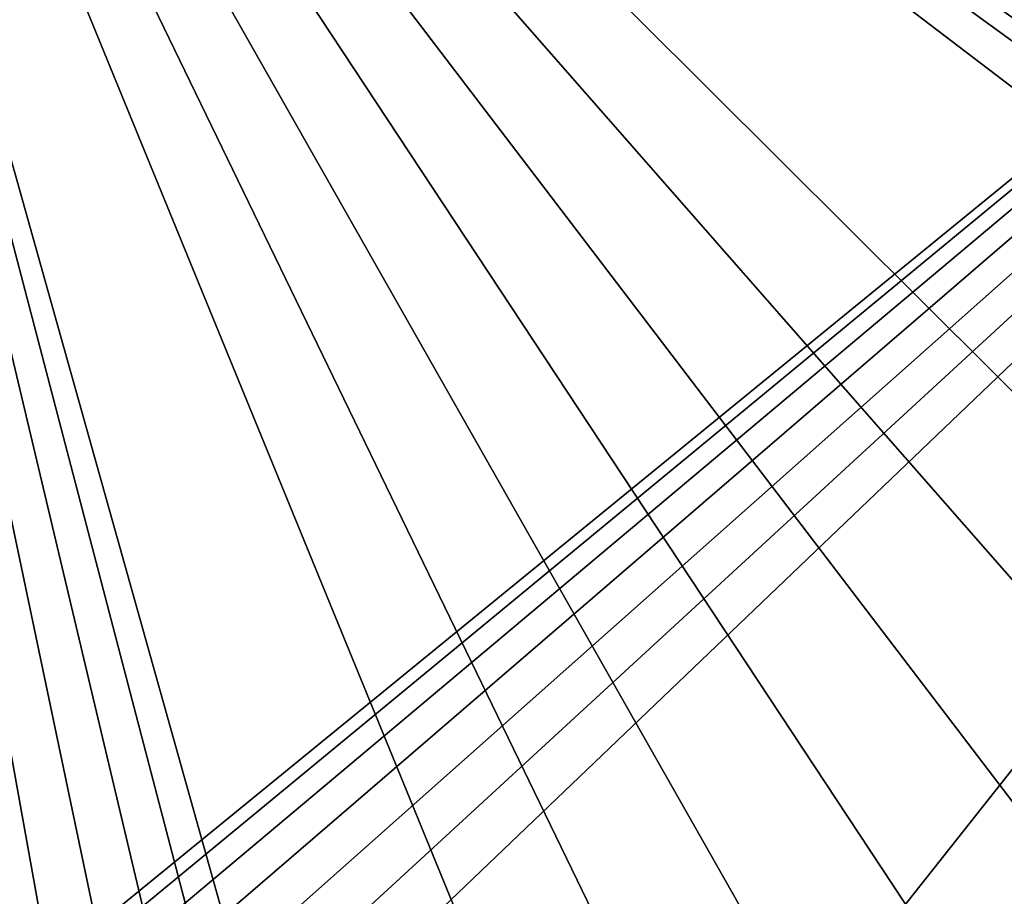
# Model space of a CAD drawing. Header units: millimetres. Extents: x -125 to 125, y -46 to 12.
# Tile 187 of 256: x 51.83 to 55.71, y -41.1 to -37.64. Entities that reach past the tile are written whole.
import ezdxf

# ---------------------------------------------------------------- set-up
doc = ezdxf.new("R2010")
doc.units = ezdxf.units.MM
doc.header["$LTSCALE"] = 26.699852
doc.layers.add('182', color=7, linetype='CONTINUOUS')
doc.layers.add('183', color=7, linetype='CONTINUOUS')

msp = doc.modelspace()

# ---------------------------------------------------------------- linework, layer by layer
at = {"layer": '182', "color": 7, "linetype": 'CONTINUOUS'}
for points in [[(50.6183, -33.9986, -113.4723), (60.9633, -33.9986, -108.2666), (51.5547, -41.6821, -112.9025), (50.6183, -33.9986, -113.4723)], [(51.5547, -41.6821, -112.9025), (60.9633, -33.9986, -108.2666), (51.7565, -41.5944, -112.8119), (51.5547, -41.6821, -112.9025)], [(51.7565, -41.5944, -112.8119), (60.9633, -33.9986, -108.2666), (51.9745, -41.5481, -112.7125), (51.7565, -41.5944, -112.8119)], [(51.9745, -41.5481, -112.7125), (60.9633, -33.9986, -108.2666), (52.1985, -41.5468, -112.6089), (51.9745, -41.5481, -112.7125)], [(52.1985, -41.5468, -112.6089), (60.9633, -33.9986, -108.2666), (52.4171, -41.5905, -112.5065), (52.1985, -41.5468, -112.6089)], [(52.4171, -41.5905, -112.5065), (60.9633, -33.9986, -108.2666), (52.6199, -41.6759, -112.4101), (52.4171, -41.5905, -112.5065)], [(52.6199, -41.6759, -112.4101), (60.9633, -33.9986, -108.2666), (52.8044, -41.8023, -112.3212), (52.6199, -41.6759, -112.4101)], [(52.8044, -41.8023, -112.3212), (60.9633, -33.9986, -108.2666), (54.1497, -42.6114, -111.6631), (52.8044, -41.8023, -112.3212)], [(54.1497, -42.6114, -111.6631), (60.9633, -33.9986, -108.2666), (54.9181, -42.8481, -111.2826), (54.1497, -42.6114, -111.6631)], [(54.9181, -42.8481, -111.2826), (60.9633, -33.9986, -108.2666), (55.722, -42.9565, -110.8802), (54.9181, -42.8481, -111.2826)]]:
    msp.add_3dface(points, dxfattribs=at)
at = {"layer": '183', "color": 7, "linetype": 'CONTINUOUS'}
for points in [[(60.1783, -40.7667, 108.5698), (50.6152, -33.9986, 113.4737), (60.0545, -40.8519, 108.6367), (60.1783, -40.7667, 108.5698)], [(60.3763, -40.6746, 108.4617), (50.6152, -33.9986, 113.4737), (60.1783, -40.7667, 108.5698), (60.3763, -40.6746, 108.4617)], [(60.5941, -40.6227, 108.3412), (50.6152, -33.9986, 113.4737), (60.3763, -40.6746, 108.4617), (60.5941, -40.6227, 108.3412)], [(60.8213, -40.6161, 108.214), (50.6152, -33.9986, 113.4737), (60.5941, -40.6227, 108.3412), (60.8213, -40.6161, 108.214)], [(60.9603, -33.9986, 108.2683), (50.6152, -33.9986, 113.4737), (60.8213, -40.6161, 108.214), (60.9603, -33.9986, 108.2683)], [(58.753, -42.0999, 109.3213), (50.6152, -33.9986, 113.4737), (58.0639, -42.4955, 109.681), (58.753, -42.0999, 109.3213)], [(59.8657, -41.0439, 108.737), (50.6152, -33.9986, 113.4737), (58.753, -42.0999, 109.3213), (59.8657, -41.0439, 108.737)], [(60.0545, -40.8519, 108.6367), (50.6152, -33.9986, 113.4737), (59.8657, -41.0439, 108.737), (60.0545, -40.8519, 108.6367)], [(51.9733, -41.5482, 112.713), (50.6152, -33.9986, 113.4737), (51.7564, -41.5944, 112.8119), (51.9733, -41.5482, 112.713)], [(52.1975, -41.5467, 112.6094), (50.6152, -33.9986, 113.4737), (51.9733, -41.5482, 112.713), (52.1975, -41.5467, 112.6094)], [(52.4177, -41.5906, 112.5062), (50.6152, -33.9986, 113.4737), (52.1975, -41.5467, 112.6094), (52.4177, -41.5906, 112.5062)], [(52.6229, -41.6775, 112.4087), (50.6152, -33.9986, 113.4737), (52.4177, -41.5906, 112.5062), (52.6229, -41.6775, 112.4087)], [(52.8044, -41.8023, 112.3212), (50.6152, -33.9986, 113.4737), (52.6229, -41.6775, 112.4087), (52.8044, -41.8023, 112.3212)], [(54.1416, -42.6082, 111.6671), (50.6152, -33.9986, 113.4737), (52.8044, -41.8023, 112.3212), (54.1416, -42.6082, 111.6671)], [(54.9024, -42.8446, 111.2904), (50.6152, -33.9986, 113.4737), (54.1416, -42.6082, 111.6671), (54.9024, -42.8446, 111.2904)], [(55.7008, -42.9553, 110.8908), (50.6152, -33.9986, 113.4737), (54.9024, -42.8446, 111.2904), (55.7008, -42.9553, 110.8908)], [(56.5121, -42.9333, 110.48), (50.6152, -33.9986, 113.4737), (55.7008, -42.9553, 110.8908), (56.5121, -42.9333, 110.48)], [(57.3089, -42.7778, 110.0718), (50.6152, -33.9986, 113.4737), (56.5121, -42.9333, 110.48), (57.3089, -42.7778, 110.0718)], [(58.0639, -42.4955, 109.681), (50.6152, -33.9986, 113.4737), (57.3089, -42.7778, 110.0718), (58.0639, -42.4955, 109.681)]]:
    msp.add_3dface(points, dxfattribs=at)

doc.saveas('drawing.dxf')
